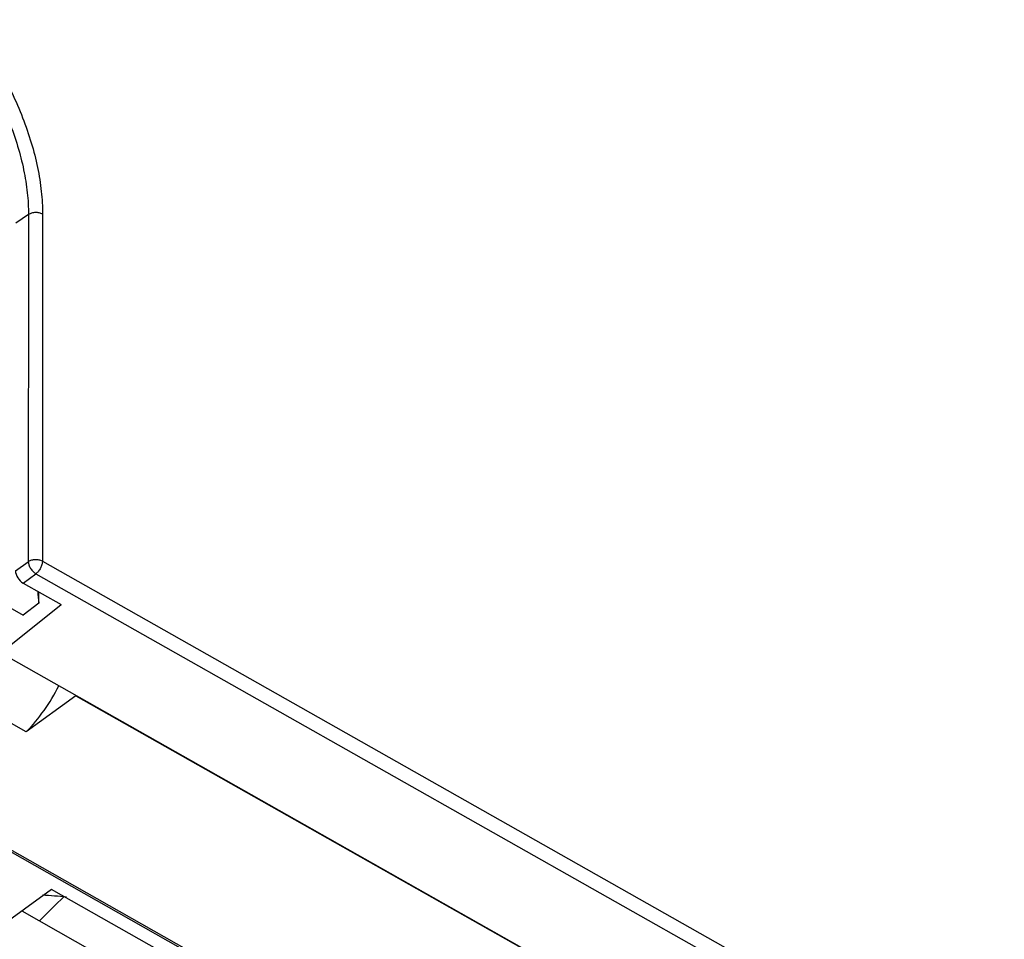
# Model space of a CAD drawing. Header units: millimetres. Extents: x 0 to 841, y 0 to 594.
# Tile 56 of 77: x 755 to 780, y 158 to 181. Entities that reach past the tile are written whole.
import ezdxf

# ---------------------------------------------------------------- set-up
doc = ezdxf.new("R2010")
doc.units = ezdxf.units.MM
doc.header["$LTSCALE"] = 46.255
doc.layers.get('0').update_dxf_attribs({"linetype": 'CONTINUOUS'})
doc.layers.add('DRAFTS', color=7, linetype='CONTINUOUS')

msp = doc.modelspace()

# ---------------------------------------------------------------- linework, layer by layer
at = {"color": 9, "linetype": 'CONTINUOUS'}
for p, q in [((755.6446, 175.8692), (755.3296, 175.655)), ((755.6446, 175.8692), (755.6393, 167.3293)), ((755.9916, 175.8794), (755.9862, 167.3396)), ((755.3242, 167.1029), (755.6393, 167.3293)), ((755.9862, 167.3396), (796.6315, 144.3646)), ((755.5117, 166.8053), (755.8267, 167.0318)), ((755.8267, 167.0318), (796.472, 144.0568))]:
    msp.add_line(p, q, dxfattribs=at)
at = {"color": 7, "linetype": 'CONTINUOUS'}
for p, q in [((755.5117, 166.8053), (756.4502, 166.2747)), ((754.9611, 165.088), (756.4502, 166.2747)), ((754.9611, 165.088), (772.8004, 155.0043)), ((755.5909, 163.1451), (753.1751, 164.5107)), ((756.8078, 164.0326), (756.8078, 164.0441)), ((756.8078, 164.0326), (755.5909, 163.1451)), ((756.8078, 164.0326), (794.2714, 142.8561)), ((753.0321, 161.422), (767.4147, 153.2921)), ((753.3614, 161.2875), (767.3749, 153.3662)), ((756.2104, 159.2693), (754.8547, 158.2805)), ((759.6676, 157.3151), (756.2104, 159.2693)), ((755.4817, 158.7378), (758.3076, 157.1405))]:
    msp.add_line(p, q, dxfattribs=at)
msp.add_arc((753.1739, 120.9446), 38.2866, 84.89336, 85.78744, dxfattribs=at)
for centre, major_axis, ratio, start_param, end_param in [((759.3837, 1007.2335), (-655.4874, 882.9697), 0.5801941, 2.22535, 2.2295332), ((755.512, 166.9969), (-0.1474, 0.202), 0.5764863, 0.6679775, 2.2375559), ((753.1641, 151.2056), (21.8182, 22.3896), 0.1025995, 1.3125892, 1.3399513)]:
    msp.add_ellipse(centre, major_axis=major_axis, ratio=ratio, start_param=start_param, end_param=end_param, dxfattribs=at)
at = {"color": 9, "linetype": 'CONTINUOUS'}
for points, knots in [([(754.1321, 180.6632), (754.4179, 180.2895), (754.8073, 179.7026), (755.237, 178.8808), (755.5058, 178.2617), (755.7192, 177.6449), (755.8744, 177.0388), (755.9691, 176.4517), (755.9917, 176.0663), (755.9916, 175.8794)], [0, 0, 0, 0, 0.2705809, 0.403462, 0.5330992, 0.6584151, 0.7784696, 0.8925053, 1, 1, 1, 1]), ([(753.8624, 180.4543), (754.1363, 180.0961), (754.6289, 179.3536), (755.1066, 178.3617), (755.3836, 177.5614), (755.5323, 176.9805), (755.623, 176.4177), (755.6447, 176.0483), (755.6446, 175.8692)], [0, 0, 0, 0, 0.2706276, 0.5330186, 0.6583562, 0.7784314, 0.8924867, 1, 1, 1, 1]), ([(755.9916, 175.8794), (755.966, 175.8939), (755.9077, 175.9147), (755.8151, 175.9231), (755.7239, 175.9096), (755.6681, 175.8852), (755.6446, 175.8692)], [0, 0, 0, 0, 0.2430476, 0.5050112, 0.7642323, 1, 1, 1, 1]), ([(755.9862, 167.3396), (755.9607, 167.354), (755.9024, 167.3749), (755.8097, 167.3832), (755.7185, 167.3697), (755.6628, 167.3453), (755.6393, 167.3293)], [0, 0, 0, 0, 0.2430476, 0.5050112, 0.7642323, 1, 1, 1, 1]), ([(755.6393, 167.3293), (755.6401, 167.3021), (755.6535, 167.244), (755.6944, 167.162), (755.7526, 167.0878), (755.8011, 167.0473), (755.8267, 167.0318)], [0, 0, 0, 0, 0.2249849, 0.4844281, 0.7523017, 1, 1, 1, 1]), ([(755.9862, 167.3396), (755.9862, 167.3124), (755.9761, 167.2543), (755.9421, 167.1707), (755.8922, 167.0933), (755.8496, 167.0494), (755.8267, 167.0318)], [0, 0, 0, 0, 0.2288128, 0.4899005, 0.7564128, 1, 1, 1, 1])]:
    msp.add_open_spline(points, degree=3, knots=knots, dxfattribs=at)
at = {"color": 7, "linetype": 'CONTINUOUS'}
msp.add_open_spline([(755.5909, 163.1451), (755.75, 163.3073), (756.046, 163.6679), (756.2866, 164.067), (756.3941, 164.2783)], degree=3, knots=[0, 0, 0, 0, 0.489343, 1, 1, 1, 1], dxfattribs=at)
at = {"layer": 'DRAFTS', "color": 7, "linetype": 'CONTINUOUS'}
for q in [(755.8995, 166.586), (755.5151, 166.0152)]:
    msp.add_line((755.8994, 166.311), q, dxfattribs=at)
msp.add_ellipse((760.3253, 970.2202), major_axis=(-75.697, 1306.6952), ratio=0.0492296, start_param=-4.0528574, end_param=-4.0525749, dxfattribs=at)

doc.saveas('drawing.dxf')
